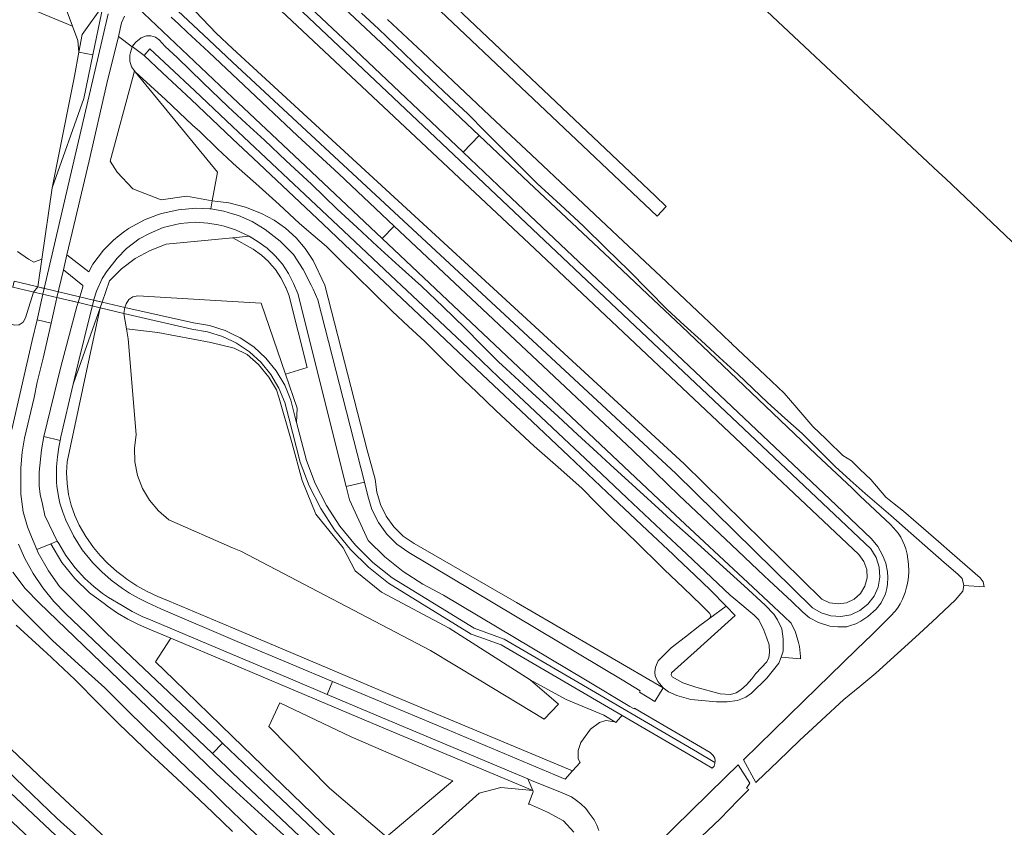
# Model space of a CAD drawing. Header units: metres. Extents: x 73718 to 76933, y 443658 to 446696.
# Tile 145 of 153: x 76383 to 76662, y 445458 to 445687. Entities that reach past the tile are written whole.
import ezdxf

# ---------------------------------------------------------------- set-up
doc = ezdxf.new("R2010")
doc.units = ezdxf.units.M
for name, color, linetype, lineweight in [('B-WE-GR-BEPLANTING_CULTUUR_BOSPLANTSOEN-GV', 90, 'Continuous', 18), ('B-WE-KW-KUNSTWERK_DEK-GV', 170, 'Continuous', 18), ('B-WE-OG-TERREIN_OEVER-GV', 7, 'Continuous', 18), ('B-WE-OG-WATER_SLOOT-GV', 120, 'Continuous', 18), ('B-WE-OG-WEG-GV', 7, 'Continuous', 18), ('B-WE-VH-GESLOTENVERHARDING_ASFALT-GV', 10, 'Continuous', 18), ('B-WE-VH-ONVERHARD_ZAND-GV', 210, 'Continuous', 18)]:
    doc.layers.add(name, color=color, linetype=linetype, lineweight=lineweight)

msp = doc.modelspace()

# ---------------------------------------------------------------- linework, layer by layer
at = {"layer": 'B-WE-GR-BEPLANTING_CULTUUR_BOSPLANTSOEN-GV', "flags": 128}
for points in [[(76382.209, 445621.492), (76385.333, 445619.304), (76386.895, 445618.436), (76388.123, 445618.931), (76389.174, 445619.355), (76392.056, 445639.536), (76398.41, 445671.223), (76399.643, 445678.055), (76399.348, 445681.374), (76397.854, 445685.418), (76360.584, 445700.937)], [(76399.108, 445455.687), (76393.464, 445460.752), (76386.444, 445467.521), (76379.354, 445474.358), (76374.985, 445478.405), (76370.571, 445482.493), (76370.272, 445482.782), (76363.078, 445489.728), (76359.354, 445493.325), (76356.473, 445490.251), (76365.71, 445481.599), (76423.576, 445427.277)]]:
    msp.add_lwpolyline(points, dxfattribs=at)
for points in [[(76403.643, 445677.227), (76399.643, 445678.055), (76398.41, 445671.223), (76392.056, 445639.536), (76401.092, 445664.909)], [(76415.607, 445672.472), (76415.436, 445672.695), (76414.855, 445670.521), (76408.543, 445647.133), (76410.504, 445643.995), (76414.971, 445639.249), (76422.929, 445636.177), (76430.189, 445637.154), (76437.457, 445635.904), (76438.958, 445644.035)], [(76438.958, 445644.035), (76437.457, 445635.904), (76442.13, 445635.313), (76446.88, 445634.106), (76451.447, 445632.325), (76454.974, 445630.419), (76458.239, 445628.095), (76461.196, 445625.387), (76463.795, 445622.334), (76465.999, 445618.988), (76469.348, 445611.967), (76481.331, 445565.178), (76483.644, 445556.974), (76484.083, 445553.293), (76485.135, 445549.738), (76486.771, 445546.411), (76488.944, 445543.406), (76491.592, 445540.811), (76494.638, 445538.697), (76523.712, 445522.003), (76565.25, 445497.784), (76563.792, 445499.512), (76562.928, 445501.078), (76562.874, 445502.319), (76563.036, 445503.615), (76563.846, 445505.451), (76567.464, 445509.068), (76571.52, 445512.238), (76575.617, 445515.44), (76578.1, 445517.276), (76578.478, 445517.545), (76578.694, 445518.247), (76578.37, 445518.949), (76576.102, 445521.217), (76570.891, 445526.213), (76565.628, 445531.26), (76564.801, 445532.064), (76557.628, 445539.032), (76550.456, 445546), (76546.319, 445550.164), (76542.141, 445554.369), (76535.452, 445560.306), (76528.696, 445566.302), (76523.297, 445571.352), (76517.844, 445576.452), (76512.418, 445581.61), (76506.937, 445586.819), (76502.317, 445591.385), (76497.65, 445595.998), (76493.057, 445600.269), (76488.417, 445604.583), (76483.233, 445609.659), (76477.997, 445614.787), (76473.914, 445618.816), (76469.789, 445622.886), (76466.002, 445626.163), (76462.177, 445629.474), (76456.453, 445634.819), (76449.758, 445640.758), (76444.359, 445645.647), (76443.224, 445646.675), (76438.905, 445650.585), (76433.938, 445655.499), (76431.832, 445657.334), (76428.027, 445660.948), (76424.183, 445664.598), (76419.916, 445668.515), (76415.607, 445672.472)], [(76412.677, 445605.621), (76413.05, 445606.691), (76413.789, 445607.896), (76414.965, 445608.68), (76416.361, 445608.901), (76443.224, 445607.312), (76451.343, 445606.832), (76458.23, 445586.735), (76464.343, 445588.639), (76459.276, 445608.831), (76459.232, 445608.939), (76458.251, 445611.318), (76458.211, 445611.417), (76458.176, 445611.486), (76456.909, 445614.017), (76455.336, 445616.394), (76453.604, 445618.429), (76453.491, 445618.561), (76453.392, 445618.652), (76451.396, 445620.489), (76449.082, 445622.15), (76443.235, 445625.361), (76443.224, 445625.36), (76424.342, 445623.553), (76419.84, 445621.826), (76415.619, 445619.498), (76411.757, 445616.612), (76408.327, 445613.223), (76406.202, 445607.158)], [(76461.364, 445572.97), (76461.524, 445577.121), (76458.23, 445586.735), (76451.343, 445606.832), (76443.224, 445607.312), (76416.361, 445608.901), (76414.965, 445608.68), (76413.789, 445607.896), (76413.05, 445606.691), (76412.677, 445605.621), (76432.085, 445601.234), (76436.692, 445600.49), (76441.143, 445599.086), (76443.224, 445598.077), (76445.343, 445597.05), (76449.203, 445594.426), (76452.642, 445591.269), (76455.586, 445587.647), (76457.973, 445583.637), (76459.753, 445579.322), (76460.888, 445574.794)], [(76527.524, 445500), (76535.55, 445493.168), (76531.54, 445488.873), (76513.099, 445500), (76499.32, 445508.313), (76445.521, 445536.507), (76443.224, 445537.506), (76425.12, 445545.38), (76422.168, 445547.943), (76419.673, 445550.953), (76417.701, 445554.33), (76416.306, 445557.982), (76415.523, 445561.813), (76415.376, 445565.72), (76415.866, 445569.599), (76413.645, 445596.746), (76413.143, 445599.538), (76412.346, 445603.968), (76405.638, 445605.552), (76401.659, 445586.698), (76396.355, 445561.883), (76396.174, 445558.818), (76396.3, 445555.684), (76396.734, 445552.576), (76397.472, 445549.528), (76398.473, 445546.662), (76399.757, 445543.901), (76401.633, 445540.662), (76403.773, 445537.58), (76405.681, 445535.26), (76407.779, 445533.1), (76410.438, 445530.747), (76412.314, 445529.309), (76413.264, 445528.581), (76416.064, 445526.729), (76418.989, 445525.081), (76422.022, 445523.639), (76425.261, 445522.371), (76443.224, 445514.771), (76472.691, 445502.302), (76488.235, 445495.726), (76539.502, 445474.199), (76541.663, 445476.609), (76541.162, 445477.649), (76541.162, 445479.953), (76541.93, 445482.256), (76544.609, 445486.057), (76547.2, 445487.947), (76548.937, 445488.496), (76551.529, 445488.112), (76548.403, 445490.064), (76537.766, 445494.465)], [(76413.645, 445596.746), (76415.866, 445569.599), (76415.376, 445565.72), (76415.523, 445561.813), (76416.306, 445557.982), (76417.701, 445554.33), (76419.673, 445550.953), (76422.168, 445547.943), (76425.12, 445545.38), (76443.224, 445537.506), (76445.521, 445536.507), (76499.32, 445508.313), (76513.099, 445500), (76531.54, 445488.873), (76535.55, 445493.168), (76527.524, 445500), (76504.563, 445514.7), (76485.394, 445524.855), (76477.947, 445530.947), (76474.563, 445537.467), (76466.76, 445547.052), (76462.912, 445556.529), (76460.008, 445567.378), (76456.356, 445580.152), (76455.608, 445582.289), (76453.47, 445585.888), (76450.548, 445589.415), (76447.306, 445592.266), (76443.636, 445594.118), (76437.08, 445595.686), (76422.009, 445598.501), (76413.143, 445599.538)], [(76528.305, 445468.618), (76484.76, 445486.934), (76459.269, 445497.697), (76443.224, 445504.471), (76425.684, 445511.876), (76421.339, 445505.14), (76426.649, 445500), (76443.224, 445483.957), (76482.782, 445445.667), (76492.611, 445441.037), (76494.37, 445447.089), (76499.903, 445455.987), (76513.124, 445467.917), (76519.24, 445469.501)], [(76476.82, 445483.856), (76456.577, 445493.559), (76453.449, 445486.843), (76470.711, 445469.282), (76486.794, 445455.515), (76505.616, 445471.37)], [(76476.82, 445483.856), (76505.616, 445471.37), (76486.794, 445455.515), (76470.711, 445469.282), (76453.449, 445486.843), (76456.577, 445493.559)]]:
    msp.add_lwpolyline(points, close=True, dxfattribs=at)
at = {"layer": 'B-WE-KW-KUNSTWERK_DEK-GV', "flags": 128}
msp.add_lwpolyline([(76380.974, 445611.375), (76393.823, 445608.341), (76399.52, 445606.996), (76405.638, 445605.552), (76412.346, 445603.968), (76412.677, 445605.621), (76406.202, 445607.158), (76404.211, 445607.631), (76388.048, 445611.469), (76387.297, 445611.647), (76381.32, 445613.066)], close=True, dxfattribs=at)
at = {"layer": 'B-WE-OG-TERREIN_OEVER-GV', "flags": 128}
for points in [[(76479.733, 445689.108), (76484.522, 445684.61), (76489.263, 445680.157), (76494.386, 445675.201), (76499.457, 445670.295), (76504.704, 445665.381), (76509.899, 445660.516), (76514.896, 445655.435), (76519.844, 445650.405), (76524.716, 445645.574), (76529.54, 445640.792), (76536.12, 445634.712), (76542.635, 445628.692), (76549.09, 445622.362), (76555.48, 445616.095), (76560.936, 445610.556), (76566.337, 445605.072), (76571.209, 445600.658), (76576.033, 445596.288), (76581.239, 445591.457), (76586.393, 445586.674), (76590.599, 445582.676), (76594.763, 445578.718), (76599.719, 445574.262), (76604.625, 445569.851), (76609.331, 445565.187), (76613.99, 445560.569), (76618.238, 445556.696), (76622.443, 445552.861), (76629.736, 445546.646), (76635.4, 445541.648), (76641.007, 445536.701), (76643.224, 445534.771), (76644.88, 445533.328), (76648.715, 445529.988), (76649.958, 445528.745), (76650.455, 445526.756), (76656.212, 445526.374), (76655.914, 445527.787), (76655.081, 445528.966), (76647.113, 445535.895), (76643.224, 445539.277), (76637.594, 445544.172), (76633.295, 445547.91), (76630.683, 445549.972), (76628.31, 445551.837), (76625.654, 445555.001), (76624.106, 445556.816), (76621.106, 445559.69), (76618.565, 445562.124), (76616.106, 445563.701), (76611.898, 445567.813), (76611.191, 445568.504), (76609.553, 445570.086), (76607.632, 445571.894), (76603.093, 445577.167), (76599.479, 445581.364), (76594.146, 445586.418), (76584.83, 445595.246), (76584.367, 445595.685), (76584.356, 445595.695), (76579.95, 445599.871), (76574.926, 445604.603), (76564.541, 445614.384), (76552.372, 445625.846), (76539.335, 445638.125), (76527.87, 445648.923), (76517.745, 445658.459), (76507.38, 445668.222), (76497.011, 445677.988), (76487.088, 445687.334)], [(76454.765, 445451.477), (76447.574, 445458.426), (76443.224, 445462.631), (76440.384, 445465.376), (76437.583, 445468.083), (76430.366, 445475.005), (76423.148, 445481.927), (76421.169, 445483.825), (76414.03, 445490.819), (76406.963, 445497.743), (76399.572, 445504.479), (76392.181, 445511.215), (76391.797, 445511.565), (76384.749, 445518.659), (76377.701, 445525.753)], [(76381.904, 445515.586), (76389.617, 445508.445), (76390.442, 445507.682), (76396.9, 445501.628), (76398.637, 445500), (76405.309, 445493.21), (76408.752, 445489.706), (76410.959, 445487.6), (76420.174, 445478.809), (76420.971, 445478.048), (76427.498, 445471.94), (76432.098, 445467.635), (76437.571, 445462.423), (76443.224, 445457.04)], [(76412.572, 445450.12), (76402.658, 445459.457), (76390.041, 445471.34), (76378.536, 445482.176), (76373.854, 445486.585), (76370.333, 445489.901), (76366.803, 445493.21), (76366.557, 445493.44), (76365.768, 445494.18), (76363.154, 445497.38), (76359.354, 445493.325), (76363.078, 445489.728), (76370.272, 445482.782), (76370.571, 445482.493), (76374.985, 445478.405), (76379.354, 445474.358), (76386.444, 445467.521), (76393.464, 445460.752), (76399.108, 445455.687)]]:
    msp.add_lwpolyline(points, dxfattribs=at)
for points in [[(76578.478, 445517.545), (76578.1, 445517.276), (76575.617, 445515.44), (76571.52, 445512.238), (76567.464, 445509.068), (76563.846, 445505.451), (76563.036, 445503.615), (76562.874, 445502.319), (76562.928, 445501.078), (76563.792, 445499.512), (76565.25, 445497.784), (76566.762, 445496.65), (76569.137, 445495.57), (76573.079, 445494.436), (76580.332, 445493.835), (76583.356, 445493.835), (76586.307, 445494.195), (76588.665, 445495.077), (76590.249, 445496.229), (76594.586, 445500.53), (76598.042, 445504.778), (76598.649, 445506.455), (76599.266, 445508.161), (76599.266, 445511.689), (76598.833, 445514.497), (76597.61, 445517.088), (76596.602, 445518.672), (76594.136, 445521.21), (76588.176, 445526.664), (76582.276, 445532.063), (76574.843, 445538.752), (76567.41, 445545.442), (76564.998, 445547.612), (76557.618, 445554.36), (76550.239, 445561.109), (76546.496, 445564.531), (76540.961, 445569.632), (76535.481, 445574.681), (76528.118, 445581.448), (76520.756, 445588.215), (76518.563, 445590.231), (76513.752, 445595.079), (76508.989, 445599.878), (76502.839, 445605.811), (76496.75, 445611.685), (76490.456, 445617.364), (76484.224, 445622.987), (76478.499, 445628.278), (76472.831, 445633.516), (76469.177, 445637.097), (76465.56, 445640.643), (76458.379, 445647.176), (76452.26, 445653.08), (76447.087, 445657.819), (76443.224, 445661.357), (76441.965, 445662.51), (76434.788, 445669.473), (76427.611, 445676.437), (76427.495, 445676.549), (76424.111, 445679.644), (76422.355, 445681.569), (76421.33, 445682.299), (76420.008, 445682.668), (76418.801, 445682.693), (76417.344, 445682.092), (76415.76, 445680.868), (76414.779, 445679.592), (76418.135, 445677.099), (76419.786, 445679.014), (76425.217, 445673.896), (76432.494, 445667.039), (76443.224, 445656.928), (76444.825, 445655.419), (76466.869, 445634.648), (76476.208, 445625.847), (76487.988, 445614.746), (76500.314, 445603.132), (76511.451, 445592.637), (76518.587, 445585.913), (76525.864, 445579.056), (76538.564, 445567.088), (76547.732, 445558.449), (76555.009, 445551.591), (76564.647, 445542.51), (76571.923, 445535.654), (76584.241, 445524.046), (76585.282, 445523.181), (76591.032, 445518.404), (76592.336, 445517.022), (76593.731, 445514.154), (76594.622, 445511.868), (76595.281, 445509.931), (76595.398, 445507.761), (76595.204, 445506.405), (76594.584, 445505.165), (76591.484, 445501.858), (76590.317, 445500.326), (76588.805, 445498.583), (76587.265, 445497.159), (76585.929, 445496.316), (76584.272, 445495.88), (76581.395, 445496.083), (76574.508, 445497.914), (76570.846, 445499.164), (76567.823, 445500.878), (76567.479, 445501.439), (76567.591, 445502.041), (76574.835, 445508.545), (76585.652, 445518.257), (76583.056, 445520.941)], [(76414.779, 445679.592), (76414.743, 445679.545), (76414.297, 445677.906), (76414.104, 445677.197), (76414.095, 445675.442), (76414.527, 445673.876), (76415.436, 445672.695), (76415.607, 445672.472), (76419.916, 445668.515), (76424.183, 445664.598), (76428.027, 445660.948), (76431.832, 445657.334), (76433.938, 445655.499), (76438.905, 445650.585), (76443.224, 445646.675), (76444.359, 445645.647), (76449.758, 445640.758), (76456.453, 445634.819), (76462.177, 445629.474), (76466.002, 445626.163), (76469.789, 445622.886), (76473.914, 445618.816), (76477.997, 445614.787), (76483.233, 445609.659), (76488.417, 445604.583), (76493.057, 445600.269), (76497.65, 445595.998), (76502.317, 445591.385), (76506.937, 445586.819), (76512.418, 445581.61), (76517.844, 445576.452), (76523.297, 445571.352), (76528.696, 445566.302), (76535.452, 445560.306), (76542.141, 445554.369), (76546.319, 445550.164), (76550.456, 445546), (76557.628, 445539.032), (76564.801, 445532.064), (76565.628, 445531.26), (76570.891, 445526.213), (76576.102, 445521.217), (76578.37, 445518.949), (76578.694, 445518.247), (76578.478, 445517.545), (76583.056, 445520.941), (76578.681, 445525.463), (76574.218, 445529.71), (76569.145, 445534.537), (76568.084, 445535.539), (76560.814, 445542.405), (76549.28, 445553.298), (76538.474, 445563.505), (76526.535, 445574.78), (76515.664, 445585.047), (76505.445, 445594.698), (76496.116, 445603.509), (76486.237, 445612.839), (76476.74, 445621.809), (76468.891, 445629.222), (76449.081, 445647.931), (76447.72, 445649.213), (76443.224, 445653.451), (76431.435, 445664.563), (76423.363, 445672.172), (76418.135, 445677.099)]]:
    msp.add_lwpolyline(points, close=True, dxfattribs=at)
at = {"layer": 'B-WE-OG-WATER_SLOOT-GV', "flags": 128}
for points in [[(76568.857, 445713.926), (76643.224, 445644.04), (76645.198, 445642.185), (76701.654, 445588.625)], [(76443.224, 445457.04), (76437.571, 445462.423), (76432.098, 445467.635), (76427.498, 445471.94), (76420.971, 445478.048), (76420.174, 445478.809), (76410.959, 445487.6), (76408.752, 445489.706), (76405.309, 445493.21), (76398.637, 445500), (76396.9, 445501.628), (76390.442, 445507.682), (76389.617, 445508.445), (76381.904, 445515.586)], [(76378.536, 445482.176), (76390.041, 445471.34), (76402.658, 445459.457), (76412.572, 445450.12)]]:
    msp.add_lwpolyline(points, dxfattribs=at)
msp.add_lwpolyline([(76443.224, 445653.451), (76447.72, 445649.213), (76449.081, 445647.931), (76468.891, 445629.222), (76476.74, 445621.809), (76486.237, 445612.839), (76496.116, 445603.509), (76505.445, 445594.698), (76515.664, 445585.047), (76526.535, 445574.78), (76538.474, 445563.505), (76549.28, 445553.298), (76560.814, 445542.405), (76568.084, 445535.539), (76569.145, 445534.537), (76574.218, 445529.71), (76578.681, 445525.463), (76583.056, 445520.941), (76585.652, 445518.257), (76574.835, 445508.545), (76567.591, 445502.041), (76567.479, 445501.439), (76567.823, 445500.878), (76570.846, 445499.164), (76574.508, 445497.914), (76581.395, 445496.083), (76584.272, 445495.88), (76585.929, 445496.316), (76587.265, 445497.159), (76588.805, 445498.583), (76590.317, 445500.326), (76591.484, 445501.858), (76594.584, 445505.165), (76595.204, 445506.405), (76595.398, 445507.761), (76595.281, 445509.931), (76594.622, 445511.868), (76593.731, 445514.154), (76592.336, 445517.022), (76591.032, 445518.404), (76585.282, 445523.181), (76584.241, 445524.046), (76571.923, 445535.654), (76564.647, 445542.51), (76555.009, 445551.591), (76547.732, 445558.449), (76538.564, 445567.088), (76525.864, 445579.056), (76518.587, 445585.913), (76511.451, 445592.637), (76500.314, 445603.132), (76487.988, 445614.746), (76476.208, 445625.847), (76466.869, 445634.648), (76444.825, 445655.419), (76443.224, 445656.928), (76432.494, 445667.039), (76425.217, 445673.896), (76419.786, 445679.014), (76418.135, 445677.099), (76423.363, 445672.172), (76431.435, 445664.563)], close=True, dxfattribs=at)
at = {"layer": 'B-WE-OG-WEG-GV', "flags": 128}
for points in [[(76427.66, 445689.722), (76436.445, 445681.485), (76443.224, 445675.189), (76568.823, 445558.53), (76607.535, 445520.484), (76609.984, 445518.999), (76612.719, 445518.147), (76615.578, 445517.977), (76618.393, 445518.501), (76621.001, 445519.686), (76623.246, 445521.465), (76624.997, 445523.731), (76626.151, 445526.352), (76626.641, 445529.174), (76626.437, 445532.031), (76625.552, 445534.755), (76624.038, 445537.185), (76444.248, 445707.331)], [(76444.248, 445707.331), (76624.038, 445537.185), (76625.552, 445534.755), (76626.437, 445532.031), (76626.641, 445529.174), (76626.151, 445526.352), (76624.997, 445523.731), (76623.246, 445521.465), (76621.001, 445519.686), (76618.393, 445518.501), (76615.578, 445517.977), (76612.719, 445518.147), (76609.984, 445518.999), (76607.535, 445520.484), (76568.823, 445558.53), (76443.224, 445675.189), (76436.445, 445681.485), (76427.66, 445689.722)], [(76460.031, 445704.47), (76486.821, 445679.233), (76513.06, 445654.405), (76527.171, 445641.098), (76537.816, 445631.059), (76550.1, 445619.475), (76560.758, 445609.423), (76570.506, 445600.23), (76586.1, 445585.37), (76592.22, 445579.532), (76608.619, 445563.945), (76618.767, 445554.409), (76620.976, 445552.22), (76629.644, 445544.099), (76630.533, 445543.18), (76631.192, 445542.414), (76631.79, 445541.587), (76632.541, 445540.5), (76633.179, 445539.229), (76633.577, 445538.205), (76633.993, 445537.145), (76634.333, 445535.678), (76634.611, 445534.261), (76634.737, 445532.817), (76634.811, 445530.866), (76634.811, 445530.477), (76634.762, 445529.443), (76634.65, 445528.39), (76634.406, 445527.001), (76634.212, 445526.336), (76633.807, 445524.833), (76633.04, 445522.906), (76632.439, 445521.6), (76631.829, 445520.663), (76631.08, 445519.577), (76629.583, 445517.976), (76628.334, 445516.732), (76624.443, 445512.922), (76620.065, 445508.656), (76604.974, 445494.009), (76587.995, 445477.354), (76591.453, 445470.897), (76591.78, 445471.229), (76597.799, 445477.001), (76603.879, 445482.832), (76610.105, 445488.604), (76616.393, 445494.434), (76620.929, 445498.145), (76625.51, 445501.893), (76631.612, 445507.459), (76637.775, 445513.081), (76642.846, 445517.823), (76643.224, 445518.176), (76647.969, 445522.612), (76650.123, 445525.181), (76650.455, 445526.756), (76649.958, 445528.745), (76648.715, 445529.988), (76644.88, 445533.328), (76643.224, 445534.771), (76641.007, 445536.701), (76635.4, 445541.648), (76629.736, 445546.646), (76622.443, 445552.861), (76618.238, 445556.696), (76613.99, 445560.569), (76609.331, 445565.187), (76604.625, 445569.851), (76599.719, 445574.262), (76594.763, 445578.718), (76590.599, 445582.676), (76586.393, 445586.674), (76581.239, 445591.457), (76576.033, 445596.288), (76571.209, 445600.658), (76566.337, 445605.072), (76560.936, 445610.556), (76555.48, 445616.095), (76549.09, 445622.362), (76542.635, 445628.692), (76536.12, 445634.712), (76529.54, 445640.792), (76524.716, 445645.574), (76519.844, 445650.405), (76514.896, 445655.435), (76509.899, 445660.516), (76504.704, 445665.381), (76499.457, 445670.295), (76494.386, 445675.201), (76489.263, 445680.157), (76484.522, 445684.61), (76479.733, 445689.108)], [(76360.584, 445700.937), (76397.854, 445685.418), (76396.36, 445689.461)], [(76430.758, 445691.612), (76438.589, 445683.375), (76443.224, 445679.106), (76571.16, 445561.261), (76610.224, 445522.96), (76612.403, 445521.92), (76614.79, 445521.555), (76617.181, 445521.898), (76619.37, 445522.918), (76621.17, 445524.528), (76622.426, 445526.59), (76623.032, 445528.927), (76622.936, 445531.34), (76622.144, 445533.622), (76620.726, 445535.576), (76527.244, 445623.815), (76443.224, 445702.83)], [(76443.224, 445702.83), (76527.244, 445623.815), (76620.726, 445535.576), (76622.144, 445533.622), (76622.936, 445531.34), (76623.032, 445528.927), (76622.426, 445526.59), (76621.17, 445524.528), (76619.37, 445522.918), (76617.181, 445521.898), (76614.79, 445521.555), (76612.403, 445521.92), (76610.224, 445522.96), (76571.16, 445561.261), (76443.224, 445679.106), (76438.589, 445683.375), (76430.758, 445691.612)], [(76425.785, 445687.996), (76427.983, 445685.949), (76430.336, 445683.688), (76436.44, 445678.015), (76446.382, 445668.633), (76461.626, 445654.269), (76473.307, 445643.482), (76488.976, 445628.731), (76529.593, 445590.496), (76556.502, 445565.134), (76569.656, 445552.424), (76584.564, 445538.329), (76593.83, 445529.57), (76595.247, 445528.232), (76601.692, 445522.229), (76604.803, 445519.24), (76606.706, 445517.664), (76609.207, 445516.321), (76612.46, 445515.301), (76614.709, 445515.066), (76617.257, 445515.066), (76618.068, 445515.319), (76619.859, 445515.879), (76621.291, 445516.639), (76623.25, 445517.964), (76625.602, 445520.109), (76627.022, 445521.915), (76628.198, 445524.386), (76628.6, 445525.961), (76628.795, 445527.132), (76628.907, 445529.018), (76628.767, 445530.62), (76628.348, 445533.091), (76627.433, 445535.389), (76626.06, 445537.882), (76624.237, 445540.066), (76614.222, 445549.554), (76520.49, 445638.353), (76508.517, 445649.699), (76476.16, 445680.362), (76459.147, 445696.484)], [(76396.36, 445689.461), (76397.854, 445685.418), (76399.348, 445681.374), (76399.643, 445678.055), (76400.546, 445683.054), (76406.566, 445691.341), (76403.643, 445677.227), (76401.092, 445664.909), (76392.056, 445639.536), (76389.174, 445619.355), (76388.048, 445611.469), (76389.857, 445611.039), (76397.188, 445642.663), (76404.959, 445675.822), (76407.975, 445688.873)], [(76412.554, 445688.21), (76411.717, 445686.386), (76410.858, 445682.447), (76414.743, 445679.545), (76414.779, 445679.592), (76415.76, 445680.868), (76417.344, 445682.092), (76418.801, 445682.693), (76420.008, 445682.668), (76421.33, 445682.299), (76422.355, 445681.569), (76424.111, 445679.644), (76427.495, 445676.549), (76427.611, 445676.437), (76434.788, 445669.473), (76441.965, 445662.51), (76443.224, 445661.357), (76447.087, 445657.819), (76452.26, 445653.08), (76458.379, 445647.176), (76465.56, 445640.643), (76469.177, 445637.097), (76472.831, 445633.516), (76478.499, 445628.278), (76484.224, 445622.987), (76490.456, 445617.364), (76496.75, 445611.685), (76502.839, 445605.811), (76508.989, 445599.878), (76513.752, 445595.079), (76518.563, 445590.231), (76520.756, 445588.215), (76528.118, 445581.448), (76535.481, 445574.681), (76540.961, 445569.632), (76546.496, 445564.531), (76550.239, 445561.109), (76557.618, 445554.36), (76564.998, 445547.612), (76567.41, 445545.442), (76574.843, 445538.752), (76582.276, 445532.063), (76588.176, 445526.664), (76594.136, 445521.21), (76596.602, 445518.672), (76597.61, 445517.088), (76598.833, 445514.497), (76599.266, 445511.689), (76599.266, 445508.161), (76598.649, 445506.455), (76604.141, 445506.01), (76604.176, 445506.697), (76603.859, 445509.453), (76603.569, 445510.599), (76602.715, 445513.593), (76601.55, 445516.104), (76599.561, 445517.961), (76590.648, 445526.28), (76567.275, 445548.097), (76525.975, 445587.07), (76485.607, 445625.17), (76462.277, 445647.19), (76443.224, 445665.175), (76416.216, 445690.668)], [(76381.32, 445613.066), (76387.297, 445611.647), (76388.048, 445611.469), (76389.174, 445619.355), (76388.123, 445618.931), (76386.895, 445618.436), (76385.333, 445619.304), (76382.209, 445621.492)], [(76380.682, 445571.069), (76386.442, 445596.305), (76387.782, 445602.085), (76389.471, 445609.369), (76389.857, 445611.039), (76388.048, 445611.469), (76386.82, 445609.995), (76386.797, 445610), (76384.563, 445602.657), (76383.876, 445601.479), (76382.732, 445600.734)], [(76494.91, 445424.71), (76443.224, 445473.68), (76441.625, 445475.195), (76437.496, 445479.135), (76415.63, 445500), (76395.96, 445518.771), (76392.545, 445522.283), (76389.457, 445526.086), (76386.72, 445530.148), (76384.357, 445534.438), (76382.563, 445538.515)], [(76482.782, 445445.667), (76443.224, 445483.957), (76426.649, 445500), (76421.339, 445505.14), (76425.684, 445511.876), (76419.591, 445514.449), (76416.539, 445515.742), (76413.508, 445517.267), (76410.582, 445518.984), (76407.774, 445520.89), (76407.395, 445521.185), (76407.179, 445521.376), (76402.687, 445524.699), (76398.468, 445528.767), (76394.811, 445533.349), (76391.663, 445538.56), (76387.748, 445536.963), (76388.148, 445536.02), (76391.058, 445530.924), (76394.189, 445526.515), (76407.497, 445513.266), (76439.21, 445483.168), (76440.31, 445482.119), (76446.344, 445476.365), (76457.108, 445466.193), (76471.757, 445452.267)], [(76380.938, 445530.558), (76384.394, 445525.973), (76388.387, 445521.847), (76411.023, 445500), (76438.52, 445473.46), (76443.224, 445469.177), (76478.516, 445437.044)], [(76478.516, 445437.044), (76443.224, 445469.177), (76438.52, 445473.46), (76411.023, 445500), (76388.387, 445521.847), (76384.394, 445525.973), (76380.938, 445530.558)], [(76377.701, 445525.753), (76384.749, 445518.659), (76391.797, 445511.565), (76392.181, 445511.215), (76399.572, 445504.479), (76406.963, 445497.743), (76414.03, 445490.819), (76421.169, 445483.825), (76423.148, 445481.927), (76430.366, 445475.005), (76437.583, 445468.083), (76440.384, 445465.376), (76443.224, 445462.631), (76447.574, 445458.426), (76454.765, 445451.477)], [(76423.576, 445427.277), (76365.71, 445481.599), (76356.473, 445490.251), (76352.628, 445486.15), (76361.607, 445477.753), (76419.417, 445423.352)], [(76576.132, 445455.582), (76581.337, 445460.621), (76586.532, 445465.898), (76589.497, 445468.91), (76588.884, 445469.299), (76589.77, 445470.771), (76586.529, 445475.917), (76582.942, 445472.398), (76553.707, 445443.822)], [(76547, 445457.308), (76546.396, 445458.828), (76545.655, 445460.366), (76544.301, 445462.243), (76543.314, 445463.534), (76541.894, 445464.885), (76540.641, 445465.864), (76539.24, 445466.846), (76535.986, 445468.309), (76528.129, 445471.405), (76526.887, 445471.927), (76528.305, 445468.618), (76528.379, 445468.241), (76527.055, 445464.817), (76527.361, 445464.793), (76532.46, 445462.549), (76536.96, 445460.058), (76539.904, 445456.858)]]:
    msp.add_lwpolyline(points, dxfattribs=at)
for points in [[(76406.566, 445691.341), (76400.546, 445683.054), (76399.643, 445678.055), (76403.643, 445677.227)], [(76437.025, 445633.56), (76437.457, 445635.904), (76430.189, 445637.154), (76422.929, 445636.177), (76414.971, 445639.249), (76410.504, 445643.995), (76408.543, 445647.133), (76414.855, 445670.521), (76415.436, 445672.695), (76414.527, 445673.876), (76414.095, 445675.442), (76414.104, 445677.197), (76414.297, 445677.906), (76414.743, 445679.545), (76410.858, 445682.447), (76407.574, 445669.134), (76402.589, 445647.204), (76398.206, 445628.892), (76396.279, 445620.561), (76402.475, 445615.768), (76403.644, 445617.939), (76406.595, 445621.884), (76408.004, 445623.34), (76409.485, 445624.722), (76411.035, 445626.028), (76412.64, 445627.247), (76413.191, 445627.639), (76413.737, 445628.018), (76418.263, 445630.452), (76421.943, 445631.864), (76423.062, 445632.293), (76427.877, 445633.354), (76432.79, 445633.757), (76436.781, 445633.603)], [(76381.32, 445613.066), (76380.974, 445611.375), (76379.592, 445611.624), (76377.602, 445612.31), (76375.912, 445613.565), (76374.68, 445615.272), (76369.592, 445625.261), (76359.769, 445649.308), (76364.981, 445631.023), (76369.073, 445616.668), (76370.628, 445612.459), (76372.807, 445608.537), (76375.559, 445604.992), (76378.82, 445601.909), (76380.096, 445601.058), (76381.376, 445600.583), (76382.513, 445600.71), (76382.732, 445600.734), (76383.876, 445601.479), (76384.563, 445602.657), (76386.797, 445610), (76386.82, 445609.995), (76388.048, 445611.469), (76387.297, 445611.647)], [(76480.557, 445556.11), (76481.556, 445552.211), (76482.714, 445548.311), (76484.512, 445544.653), (76486.896, 445541.348), (76489.8, 445538.489), (76493.142, 445536.156), (76553.58, 445500), (76558.701, 445496.936), (76558.483, 445496.578), (76562.91, 445493.921), (76565.25, 445497.784), (76523.712, 445522.003), (76494.638, 445538.697), (76491.592, 445540.811), (76488.944, 445543.406), (76486.771, 445546.411), (76485.135, 445549.738), (76484.083, 445553.293), (76483.644, 445556.974), (76481.331, 445565.178), (76469.348, 445611.967), (76465.999, 445618.988), (76463.795, 445622.334), (76461.196, 445625.387), (76458.239, 445628.095), (76454.974, 445630.419), (76451.447, 445632.325), (76446.88, 445634.106), (76442.13, 445635.313), (76437.457, 445635.904), (76437.025, 445633.56), (76440.713, 445632.903), (76443.224, 445632.208), (76444.854, 445631.756), (76446.413, 445631.068), (76448.786, 445630.021), (76452.426, 445627.735), (76456.671, 445624.435), (76460.482, 445620.642), (76463.203, 445616.397), (76465.519, 445611.917), (76465.998, 445610.818), (76467.323, 445607.777)], [(76403.84, 445607.719), (76406.202, 445607.158), (76408.327, 445613.223), (76411.757, 445616.612), (76415.619, 445619.498), (76419.84, 445621.826), (76424.342, 445623.553), (76443.224, 445625.36), (76443.235, 445625.361), (76447.902, 445625.807), (76444.004, 445627.628), (76440.86, 445628.642), (76439.157, 445629.101), (76436.193, 445629.526), (76432.676, 445629.781), (76428.326, 445629.436), (76423.533, 445628.337), (76419.64, 445626.621), (76416.719, 445625.07), (76413.167, 445622.361), (76410.483, 445619.652), (76407.431, 445615.734), (76406.273, 445613.867), (76404.668, 445610.264), (76403.882, 445607.89)], [(76458.23, 445586.735), (76461.524, 445577.121), (76461.364, 445572.97), (76464.158, 445562.249), (76466.639, 445555.725), (76469.799, 445549.502), (76473.604, 445543.651), (76478.009, 445538.239), (76480.707, 445535.565), (76482.966, 445533.325), (76488.418, 445528.967), (76511.66, 445514.677), (76520.129, 445511.592), (76539.948, 445500), (76574.927, 445479.541), (76579.886, 445476.611), (76579.936, 445476.934), (76579.836, 445477.789), (76579.392, 445478.57), (76578.504, 445479.422), (76569.632, 445484.635), (76558.95, 445490.83), (76557.13, 445491.957), (76556.986, 445491.785), (76555.773, 445492.5), (76543.236, 445500), (76503.01, 445524.065), (76497.135, 445527.15), (76491.58, 445530.781), (76486.396, 445534.925), (76481.63, 445539.544), (76476.353, 445551.048), (76475.395, 445554.867), (76461.657, 445609.615), (76460.486, 445612.454), (76459.077, 445615.271), (76457.338, 445617.899), (76455.296, 445620.298), (76452.977, 445622.431), (76450.418, 445624.269), (76447.902, 445625.807), (76443.235, 445625.361), (76449.082, 445622.15), (76451.396, 445620.489), (76453.392, 445618.652), (76453.491, 445618.561), (76453.604, 445618.429), (76455.336, 445616.394), (76456.909, 445614.017), (76458.176, 445611.486), (76458.211, 445611.417), (76458.251, 445611.318), (76459.232, 445608.939), (76459.276, 445608.831), (76464.343, 445588.639)], [(76393.427, 445608.434), (76399.429, 445607.017), (76400.805, 445611.52), (76400.805, 445611.875), (76395.291, 445616.292), (76395.199, 445615.895)], [(76387.748, 445536.963), (76391.663, 445538.56), (76393.524, 445539.406), (76393.427, 445539.563), (76392.413, 445541.563), (76390.025, 445546.681), (76389.312, 445549.825), (76388.684, 445552.593), (76388.375, 445555.047), (76388.375, 445557.474), (76388.375, 445558.945), (76389.055, 445565.215), (76389.69, 445569.051), (76394.575, 445588.765), (76399.084, 445605.888), (76399.429, 445607.017), (76393.427, 445608.434), (76393.129, 445607.179), (76391.769, 445601.227), (76389.493, 445591.273), (76387.84, 445584.474), (76386.967, 445580.109), (76384.251, 445568.558), (76383.546, 445564.639), (76383.235, 445560.182), (76383.235, 445557.741), (76383.235, 445552.736), (76383.877, 445547.669), (76385.077, 445543.408), (76386.207, 445540.6)], [(76471.533, 445499.555), (76504.023, 445485.946), (76534.49, 445473.094), (76537.424, 445471.881), (76539.502, 445474.199), (76488.235, 445495.726), (76472.691, 445502.302), (76443.224, 445514.771), (76425.261, 445522.371), (76422.022, 445523.639), (76418.989, 445525.081), (76416.064, 445526.729), (76413.264, 445528.581), (76412.314, 445529.309), (76410.438, 445530.747), (76407.779, 445533.1), (76405.681, 445535.26), (76403.773, 445537.58), (76401.633, 445540.662), (76399.757, 445543.901), (76398.473, 445546.662), (76397.472, 445549.528), (76396.734, 445552.576), (76396.3, 445555.684), (76396.174, 445558.818), (76396.355, 445561.883), (76401.659, 445586.698), (76405.638, 445605.552), (76398.044, 445583.901), (76394.517, 445568.993), (76394.307, 445567.893), (76393.957, 445566.061), (76393.62, 445563.277), (76393.335, 445560.399), (76393.335, 445556.107), (76393.384, 445554.981), (76393.832, 445551.985), (76394.291, 445550.096), (76395.074, 445547.614), (76395.971, 445545.329), (76398.109, 445540.893), (76400.545, 445536.863), (76403.63, 445533.184), (76406.12, 445530.696), (76408.77, 445528.32), (76411.998, 445525.926), (76413.986, 445524.636), (76416.5, 445523.175), (76419.15, 445521.902), (76422.854, 445520.153), (76444.5, 445510.954), (76460.239, 445504.286)], [(76398.044, 445583.901), (76405.638, 445605.552), (76406.202, 445607.158), (76403.84, 445607.719), (76402.939, 445604.056), (76399.458, 445589.874)], [(76422.009, 445598.501), (76437.08, 445595.686), (76443.636, 445594.118), (76447.306, 445592.266), (76450.548, 445589.415), (76453.47, 445585.888), (76455.608, 445582.289), (76456.356, 445580.152), (76460.008, 445567.378), (76462.912, 445556.529), (76466.76, 445547.052), (76474.563, 445537.467), (76477.947, 445530.947), (76485.394, 445524.855), (76504.563, 445514.7), (76527.524, 445500), (76537.766, 445494.465), (76548.403, 445490.064), (76551.529, 445488.112), (76551.838, 445487.958), (76553.26, 445489.544), (76553.602, 445489.926), (76536.343, 445500), (76519.343, 445509.923), (76513.265, 445512.137), (76510.857, 445513.014), (76487.347, 445527.472), (76481.73, 445531.964), (76476.625, 445537.029), (76472.088, 445542.61), (76468.174, 445548.643), (76464.925, 445555.059), (76462.38, 445561.786), (76459.11, 445574.331), (76458.043, 445578.647), (76456.357, 445582.761), (76454.086, 445586.583), (76451.281, 445590.032), (76448.002, 445593.034), (76444.318, 445595.523), (76443.224, 445596.048), (76440.31, 445597.447), (76436.064, 445598.764), (76431.671, 445599.445), (76412.346, 445603.968), (76413.143, 445599.538)], [(76425.684, 445511.876), (76443.224, 445504.471), (76459.269, 445497.697), (76484.76, 445486.934), (76528.305, 445468.618), (76526.887, 445471.927), (76485.73, 445489.238), (76470.006, 445495.877), (76460.24, 445500), (76443.224, 445507.184), (76420.565, 445516.75), (76417.59, 445518.012), (76414.703, 445519.463), (76411.918, 445521.099), (76408.052, 445523.426), (76406.341, 445524.498), (76403.839, 445526.472), (76401.338, 445528.802), (76398.592, 445531.774), (76395.964, 445535.292), (76393.942, 445538.736), (76393.524, 445539.406), (76391.663, 445538.56), (76394.811, 445533.349), (76398.468, 445528.767), (76402.687, 445524.699), (76407.179, 445521.376), (76407.395, 445521.185), (76407.774, 445520.89), (76410.582, 445518.984), (76413.508, 445517.267), (76416.539, 445515.742), (76419.591, 445514.449)]]:
    msp.add_lwpolyline(points, close=True, dxfattribs=at)
at = {"layer": 'B-WE-VH-GESLOTENVERHARDING_ASFALT-GV', "flags": 128}
for points in [[(76459.147, 445696.484), (76476.16, 445680.362), (76508.517, 445649.699), (76513.06, 445654.405), (76486.821, 445679.233), (76460.031, 445704.47)], [(76496.812, 445694.753), (76563.526, 445631.56), (76566.096, 445634.274), (76562.93, 445637.274), (76504.995, 445692.163)], [(76416.216, 445690.668), (76443.224, 445665.175), (76462.277, 445647.19), (76485.607, 445625.17), (76488.976, 445628.731), (76473.307, 445643.482), (76461.626, 445654.269), (76446.382, 445668.633), (76436.44, 445678.015), (76430.336, 445683.688), (76427.983, 445685.949), (76425.785, 445687.996)], [(76407.975, 445688.873), (76404.959, 445675.822), (76397.188, 445642.663), (76389.857, 445611.039), (76389.471, 445609.369), (76387.782, 445602.085), (76391.769, 445601.227), (76393.129, 445607.179), (76393.427, 445608.434), (76395.199, 445615.895), (76395.291, 445616.292), (76396.279, 445620.561), (76398.206, 445628.892), (76402.589, 445647.204), (76407.574, 445669.134), (76410.858, 445682.447), (76411.717, 445686.386), (76412.554, 445688.21)], [(76382.563, 445538.515), (76384.357, 445534.438), (76386.72, 445530.148), (76389.457, 445526.086), (76392.545, 445522.283), (76395.96, 445518.771), (76415.63, 445500), (76437.496, 445479.135), (76440.31, 445482.119), (76439.21, 445483.168), (76407.497, 445513.266), (76394.189, 445526.515), (76391.058, 445530.924), (76388.148, 445536.02), (76387.748, 445536.963), (76386.207, 445540.6), (76385.077, 445543.408), (76383.877, 445547.669), (76383.235, 445552.736), (76383.235, 445557.741), (76383.235, 445560.182), (76383.546, 445564.639), (76384.251, 445568.558), (76386.967, 445580.109), (76387.84, 445584.474), (76389.493, 445591.273), (76391.769, 445601.227), (76387.782, 445602.085), (76386.442, 445596.305), (76380.682, 445571.069)], [(76471.757, 445452.267), (76457.108, 445466.193), (76446.344, 445476.365), (76440.31, 445482.119), (76437.496, 445479.135), (76441.625, 445475.195), (76443.224, 445473.68), (76494.91, 445424.71)]]:
    msp.add_lwpolyline(points, dxfattribs=at)
for points in [[(76389.69, 445569.051), (76394.307, 445567.893), (76394.517, 445568.993), (76398.044, 445583.901), (76399.458, 445589.874), (76402.939, 445604.056), (76403.84, 445607.719), (76403.882, 445607.89), (76404.668, 445610.264), (76406.273, 445613.867), (76407.431, 445615.734), (76410.483, 445619.652), (76413.167, 445622.361), (76416.719, 445625.07), (76419.64, 445626.621), (76423.533, 445628.337), (76428.326, 445629.436), (76432.676, 445629.781), (76436.193, 445629.526), (76439.157, 445629.101), (76440.86, 445628.642), (76444.004, 445627.628), (76447.902, 445625.807), (76450.418, 445624.269), (76452.977, 445622.431), (76455.296, 445620.298), (76457.338, 445617.899), (76459.077, 445615.271), (76460.486, 445612.454), (76461.657, 445609.615), (76475.395, 445554.867), (76480.557, 445556.11), (76467.323, 445607.777), (76465.998, 445610.818), (76465.519, 445611.917), (76463.203, 445616.397), (76460.482, 445620.642), (76456.671, 445624.435), (76452.426, 445627.735), (76448.786, 445630.021), (76446.413, 445631.068), (76444.854, 445631.756), (76443.224, 445632.208), (76440.713, 445632.903), (76437.025, 445633.56), (76436.781, 445633.603), (76432.79, 445633.757), (76427.877, 445633.354), (76423.062, 445632.293), (76421.943, 445631.864), (76418.263, 445630.452), (76413.737, 445628.018), (76413.191, 445627.639), (76412.64, 445627.247), (76411.035, 445626.028), (76409.485, 445624.722), (76408.004, 445623.34), (76406.595, 445621.884), (76403.644, 445617.939), (76402.475, 445615.768), (76396.279, 445620.561), (76395.291, 445616.292), (76400.805, 445611.875), (76400.805, 445611.52), (76399.429, 445607.017), (76399.084, 445605.888), (76394.575, 445588.765)], [(76380.974, 445611.375), (76393.823, 445608.341), (76399.52, 445606.996), (76405.638, 445605.552), (76412.346, 445603.968), (76412.677, 445605.621), (76406.202, 445607.158), (76404.211, 445607.631), (76388.048, 445611.469), (76387.297, 445611.647), (76381.32, 445613.066)], [(76393.524, 445539.406), (76393.942, 445538.736), (76395.964, 445535.292), (76398.592, 445531.774), (76401.338, 445528.802), (76403.839, 445526.472), (76406.341, 445524.498), (76408.052, 445523.426), (76411.918, 445521.099), (76414.703, 445519.463), (76417.59, 445518.012), (76420.565, 445516.75), (76443.224, 445507.184), (76460.24, 445500), (76470.006, 445495.877), (76471.533, 445499.555), (76460.239, 445504.286), (76444.5, 445510.954), (76422.854, 445520.153), (76419.15, 445521.902), (76416.5, 445523.175), (76413.986, 445524.636), (76411.998, 445525.926), (76408.77, 445528.32), (76406.12, 445530.696), (76403.63, 445533.184), (76400.545, 445536.863), (76398.109, 445540.893), (76395.971, 445545.329), (76395.074, 445547.614), (76394.291, 445550.096), (76393.832, 445551.985), (76393.384, 445554.981), (76393.335, 445556.107), (76393.335, 445560.399), (76393.62, 445563.277), (76393.957, 445566.061), (76394.307, 445567.893), (76389.69, 445569.051), (76389.055, 445565.215), (76388.375, 445558.945), (76388.375, 445557.474), (76388.375, 445555.047), (76388.684, 445552.593), (76389.312, 445549.825), (76390.025, 445546.681), (76392.413, 445541.563), (76393.427, 445539.563)]]:
    msp.add_lwpolyline(points, close=True, dxfattribs=at)
at = {"layer": 'B-WE-VH-ONVERHARD_ZAND-GV', "flags": 128}
msp.add_lwpolyline([(76405.638, 445605.552), (76412.346, 445603.968), (76431.671, 445599.445), (76436.064, 445598.764), (76440.31, 445597.447), (76443.224, 445596.048), (76444.318, 445595.523), (76448.002, 445593.034), (76451.281, 445590.032), (76454.086, 445586.583), (76456.357, 445582.761), (76458.043, 445578.647), (76459.11, 445574.331), (76462.38, 445561.786), (76464.925, 445555.059), (76468.174, 445548.643), (76472.088, 445542.61), (76476.625, 445537.029), (76481.73, 445531.964), (76487.347, 445527.472), (76510.857, 445513.014), (76513.265, 445512.137), (76519.343, 445509.923), (76536.343, 445500), (76553.602, 445489.926), (76574.02, 445478.007), (76579.13, 445475.013), (76579.642, 445475.543), (76579.846, 445476.357), (76579.886, 445476.611), (76574.927, 445479.541), (76539.948, 445500), (76520.129, 445511.592), (76511.66, 445514.677), (76488.418, 445528.967), (76482.966, 445533.325), (76480.707, 445535.565), (76478.009, 445538.239), (76473.604, 445543.651), (76469.799, 445549.502), (76466.639, 445555.725), (76464.158, 445562.249), (76461.364, 445572.97), (76460.888, 445574.794), (76459.753, 445579.322), (76457.973, 445583.637), (76455.586, 445587.647), (76452.642, 445591.269), (76449.203, 445594.426), (76445.343, 445597.05), (76443.224, 445598.077), (76441.143, 445599.086), (76436.692, 445600.49), (76432.085, 445601.234), (76412.677, 445605.621), (76406.202, 445607.158)], close=True, dxfattribs=at)

doc.saveas('drawing.dxf')
